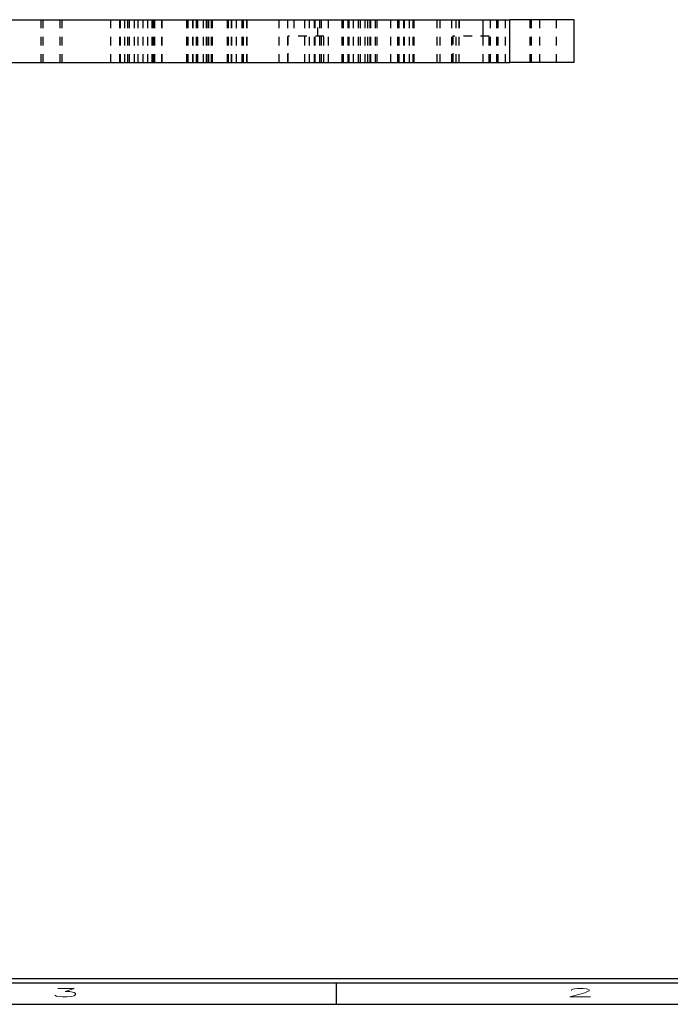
# Model space of a CAD drawing. Header units: inches. Extents: x 1802 to 2468, y -253 to -72.
# Tile 224 of 256: x 2051 to 2059, y -183 to -171. Entities that reach past the tile are written whole.
import ezdxf

# ---------------------------------------------------------------- set-up
doc = ezdxf.new("R2010")
doc.units = ezdxf.units.IN
doc.header["$LTSCALE"] = 0.5
doc.header["$MEASUREMENT"] = 0
doc.linetypes.add('HIDDEN', pattern=[0.225, 0.15, -0.075])
for name, color, linetype in [('SID-M-D', 42, 'Continuous'), ('SID-M-H', 4, 'HIDDEN'), ('SID-M-S', 105, 'Continuous')]:
    doc.layers.add(name, color=color, linetype=linetype)
doc.styles.add('R', font='ROMAND.SHX')

# ---------------------------------------------------------------- blocks, each defined once
blk = doc.blocks.new('*U9')
at = {"layer": 'SID-M-S'}
for p, q in [((-34, -0.25), (0, -0.25)), ((-34, -0.3), (0, -0.3)), ((-11, -0.3), (-11, -0.55)), ((-34, -0.55), (0, -0.55))]:
    blk.add_line(p, q, dxfattribs=at)
at = {"layer": 'SID-M-D', "style": 'R', "width": 4}
for s, p in [('3', (-14.327, -0.464)), ('2', (-8.327, -0.464))]:
    blk.add_text(s, height=0.1, dxfattribs=at).set_placement(p)

msp = doc.modelspace()

# ---------------------------------------------------------------- linework, layer by layer
at = {"layer": 'SID-M-H'}
for p, q in [((2051.50692, -171.18194), (2051.50692, -171.68194)), ((2051.53142, -171.18194), (2051.53142, -171.68194)), ((2051.73242, -171.68194), (2051.73242, -171.18194)), ((2051.75692, -171.68194), (2051.75692, -171.18194)), ((2052.32332, -171.68194), (2052.32332, -171.18194)), ((2052.42611, -171.68194), (2052.42611, -171.18194)), ((2052.42611, -171.68194), (2052.42611, -171.18194)), ((2052.42611, -171.68194), (2052.42611, -171.18194)), ((2052.42611, -171.68194), (2052.42611, -171.18194)), ((2052.43429, -171.68194), (2052.43429, -171.18194)), ((2052.43429, -171.68194), (2052.43429, -171.18194)), ((2052.43429, -171.68194), (2052.43429, -171.18194)), ((2052.43429, -171.68194), (2052.43429, -171.18194)), ((2052.43557, -171.68194), (2052.43557, -171.18194)), ((2052.43557, -171.68194), (2052.43557, -171.18194)), ((2052.43557, -171.68194), (2052.43557, -171.18194)), ((2052.43557, -171.68194), (2052.43557, -171.18194)), ((2052.48538, -171.68194), (2052.48538, -171.18194)), ((2052.48538, -171.68194), (2052.48538, -171.18194)), ((2052.48538, -171.68194), (2052.48538, -171.18194)), ((2052.48538, -171.68194), (2052.48538, -171.18194)), ((2052.51642, -171.18194), (2052.51642, -171.68194)), ((2052.53832, -171.68194), (2052.53832, -171.18194)), ((2052.53832, -171.68194), (2052.53832, -171.18194)), ((2052.53832, -171.68194), (2052.53832, -171.18194)), ((2052.53832, -171.68194), (2052.53832, -171.18194)), ((2052.59832, -171.68194), (2052.59832, -171.18194)), ((2052.64053, -171.68194), (2052.64053, -171.18194)), ((2052.70053, -171.68194), (2052.70053, -171.18194)), ((2052.70053, -171.68194), (2052.70053, -171.18194)), ((2052.70053, -171.68194), (2052.70053, -171.18194)), ((2052.70053, -171.68194), (2052.70053, -171.18194)), ((2052.75067, -171.18194), (2052.75067, -171.68194)), ((2052.75347, -171.68194), (2052.75347, -171.18194)), ((2052.75347, -171.68194), (2052.75347, -171.18194)), ((2052.75347, -171.68194), (2052.75347, -171.18194)), ((2052.75347, -171.68194), (2052.75347, -171.18194)), ((2052.80328, -171.68194), (2052.80328, -171.18194)), ((2052.80328, -171.68194), (2052.80328, -171.18194)), ((2052.80328, -171.68194), (2052.80328, -171.18194)), ((2052.80328, -171.68194), (2052.80328, -171.18194)), ((2052.80455, -171.68194), (2052.80455, -171.18194)), ((2052.80455, -171.68194), (2052.80455, -171.18194)), ((2052.80455, -171.68194), (2052.80455, -171.18194)), ((2052.80455, -171.68194), (2052.80455, -171.18194)), ((2052.81274, -171.68194), (2052.81274, -171.18194)), ((2052.81274, -171.68194), (2052.81274, -171.18194)), ((2052.81274, -171.68194), (2052.81274, -171.18194)), ((2052.81274, -171.68194), (2052.81274, -171.18194)), ((2052.81642, -171.18194), (2052.81642, -171.68194)), ((2052.82942, -171.18194), (2052.82942, -171.68194)), ((2052.91553, -171.68194), (2052.91553, -171.18194)), ((2052.92242, -171.68194), (2052.92242, -171.18194)), ((2053.20942, -171.68194), (2053.20942, -171.18194)), ((2053.22242, -171.68194), (2053.22242, -171.18194)), ((2053.27726, -171.68194), (2053.27726, -171.18194)), ((2053.28271, -171.68194), (2053.28271, -171.18194)), ((2053.28271, -171.68194), (2053.28271, -171.18194)), ((2053.32097, -171.68194), (2053.32097, -171.18194)), ((2053.32097, -171.68194), (2053.32097, -171.18194)), ((2053.33726, -171.68194), (2053.33726, -171.18194)), ((2053.33726, -171.68194), (2053.33726, -171.18194)), ((2053.40226, -171.68194), (2053.40226, -171.18194)), ((2053.40226, -171.68194), (2053.40226, -171.18194)), ((2053.43817, -171.68194), (2053.43817, -171.18194)), ((2053.45726, -171.68194), (2053.45726, -171.18194)), ((2053.45859, -171.68194), (2053.45859, -171.18194)), ((2053.45859, -171.68194), (2053.45859, -171.18194)), ((2053.45975, -171.18194), (2053.45975, -171.68194)), ((2053.49685, -171.68194), (2053.49685, -171.18194)), ((2053.49685, -171.68194), (2053.49685, -171.18194)), ((2053.50586, -171.68194), (2053.50586, -171.18194)), ((2053.50586, -171.68194), (2053.50586, -171.18194)), ((2053.50586, -171.68194), (2053.50586, -171.18194)), ((2053.50586, -171.68194), (2053.50586, -171.18194)), ((2053.68299, -171.68194), (2053.68299, -171.18194)), ((2053.68299, -171.68194), (2053.68299, -171.18194)), ((2053.68299, -171.68194), (2053.68299, -171.18194)), ((2053.68299, -171.68194), (2053.68299, -171.18194)), ((2053.69199, -171.68194), (2053.69199, -171.18194)), ((2053.69199, -171.68194), (2053.69199, -171.18194)), ((2053.73025, -171.68194), (2053.73025, -171.18194)), ((2053.73025, -171.68194), (2053.73025, -171.18194)), ((2053.73159, -171.68194), (2053.73159, -171.18194)), ((2053.78659, -171.68194), (2053.78659, -171.18194)), ((2053.78659, -171.68194), (2053.78659, -171.18194)), ((2053.85159, -171.68194), (2053.85159, -171.18194)), ((2053.85159, -171.68194), (2053.85159, -171.18194)), ((2053.866, -171.68194), (2053.866, -171.18194)), ((2053.86788, -171.68194), (2053.86788, -171.18194)), ((2053.86788, -171.68194), (2053.86788, -171.18194)), ((2053.90614, -171.68194), (2053.90614, -171.18194)), ((2053.90614, -171.68194), (2053.90614, -171.18194)), ((2053.91159, -171.68194), (2053.91159, -171.18194)), ((2054.28036, -171.18194), (2054.28036, -171.68194)), ((2054.38142, -171.18194), (2054.38142, -171.68194)), ((2054.45392, -171.18194), (2054.45392, -171.37194)), ((2054.58226, -171.68194), (2054.58226, -171.18194)), ((2054.63726, -171.68194), (2054.63726, -171.18194)), ((2054.63726, -171.68194), (2054.63726, -171.18194)), ((2054.69513, -171.68194), (2054.69513, -171.18194)), ((2054.70226, -171.68194), (2054.70226, -171.18194)), ((2054.73492, -171.37194), (2054.73492, -171.18194)), ((2054.75642, -171.68194), (2054.75642, -171.18194)), ((2054.75726, -171.68194), (2054.75726, -171.18194)), ((2054.77513, -171.68194), (2054.77513, -171.18194)), ((2054.85849, -171.68194), (2054.85849, -171.18194)), ((2055.01371, -171.18194), (2055.01371, -171.68194)), ((2055.03159, -171.68194), (2055.03159, -171.18194)), ((2055.08659, -171.68194), (2055.08659, -171.18194)), ((2055.09371, -171.68194), (2055.09371, -171.18194)), ((2055.09442, -171.18194), (2055.09442, -171.68194)), ((2055.15159, -171.68194), (2055.15159, -171.18194)), ((2055.15159, -171.68194), (2055.15159, -171.18194)), ((2055.20659, -171.68194), (2055.20659, -171.18194)), ((2055.23226, -171.68194), (2055.23226, -171.18194)), ((2055.28726, -171.68194), (2055.28726, -171.18194)), ((2055.28726, -171.68194), (2055.28726, -171.18194)), ((2055.31317, -171.18194), (2055.31317, -171.68194)), ((2055.34442, -171.68194), (2055.34442, -171.18194)), ((2055.34513, -171.68194), (2055.34513, -171.18194)), ((2055.35226, -171.68194), (2055.35226, -171.18194)), ((2055.40726, -171.68194), (2055.40726, -171.18194)), ((2055.42513, -171.68194), (2055.42513, -171.18194)), ((2055.58036, -171.18194), (2055.58036, -171.68194)), ((2055.66371, -171.18194), (2055.66371, -171.68194)), ((2055.68159, -171.68194), (2055.68159, -171.18194)), ((2055.73659, -171.68194), (2055.73659, -171.18194)), ((2055.74371, -171.68194), (2055.74371, -171.18194)), ((2055.80159, -171.68194), (2055.80159, -171.18194)), ((2055.80159, -171.68194), (2055.80159, -171.18194)), ((2055.84036, -171.18194), (2055.84036, -171.68194)), ((2055.85659, -171.68194), (2055.85659, -171.18194)), ((2056.12567, -171.68194), (2056.12567, -171.18194)), ((2056.15849, -171.68194), (2056.15849, -171.18194)), ((2056.29349, -171.68194), (2056.29349, -171.18194)), ((2056.3413, -171.18194), (2056.3413, -171.68194)), ((2056.3788, -171.18194), (2056.3788, -171.68194)), ((2056.37892, -171.18194), (2056.37892, -171.37194)), ((2056.65992, -171.37194), (2056.65992, -171.18194)), ((2056.66005, -171.68194), (2056.66005, -171.18194)), ((2056.74755, -171.68194), (2056.74755, -171.18194)), ((2056.81642, -171.18194), (2056.81642, -171.68194)), ((2056.82567, -171.18194), (2056.82567, -171.68194)), ((2056.82942, -171.18194), (2056.82942, -171.68194)), ((2056.91642, -171.18194), (2056.91642, -171.68194)), ((2057.20942, -171.68194), (2057.20942, -171.18194)), ((2057.22242, -171.68194), (2057.22242, -171.18194)), ((2057.32242, -171.68194), (2057.32242, -171.18194)), ((2057.51317, -171.68194), (2057.51317, -171.18194)), ((2054.80542, -171.37194), (2054.38342, -171.37194)), ((2054.38342, -171.37194), (2054.38342, -171.68194)), ((2054.80542, -171.68194), (2054.80542, -171.37194)), ((2056.73042, -171.37194), (2056.30842, -171.37194)), ((2056.30842, -171.37194), (2056.30842, -171.68194)), ((2056.73042, -171.68194), (2056.73042, -171.37194))]:
    msp.add_line(p, q, dxfattribs=at)
at = {"layer": 'SID-M-S'}
for p, q in [((2042.46942, -171.18194), (2056.96942, -171.18194)), ((2056.96942, -171.68194), (2056.96942, -171.18194)), ((2057.71942, -171.18194), (2056.96942, -171.18194)), ((2057.71942, -171.68194), (2057.71942, -171.18194)), ((2042.46942, -171.68194), (2056.96942, -171.68194)), ((2057.71942, -171.68194), (2056.96942, -171.68194))]:
    msp.add_line(p, q, dxfattribs=at)

# ---------------------------------------------------------------- block references
at = {"layer": 'SID-M-D'}
msp.add_blockref('*U9', (2065.94756, -182.09685), dxfattribs=at)

doc.saveas('drawing.dxf')
